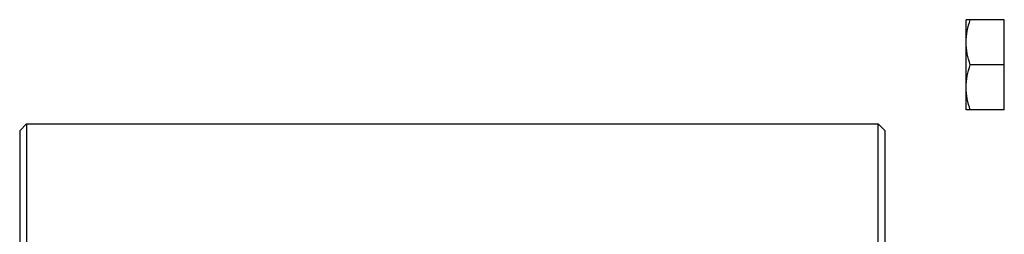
# Model space of a CAD drawing. Extents: x -1709 to 1181, y 8 to 1580.
# Tile 24 of 71: x -1158 to -1016, y 902 to 933. Entities that reach past the tile are written whole.
import ezdxf

# ---------------------------------------------------------------- set-up
doc = ezdxf.new("R2010")
doc.units = 0
doc.header["$LTSCALE"] = 65.395
doc.layers.get('0').update_dxf_attribs({"linetype": 'CONTINUOUS'})

msp = doc.modelspace()

# ---------------------------------------------------------------- linework, layer by layer
at = {"color": 6, "linetype": 'CONTINUOUS'}
for p, q in [((-1021.43, 919.66), (-1021.43, 932.66)), ((-1015.93, 932.66), (-1021.43, 932.66)), ((-1015.93, 926.16), (-1020.85, 926.16)), ((-1015.93, 919.66), (-1021.43, 919.66))]:
    msp.add_line(p, q, dxfattribs=at)
at = {"color": 2, "linetype": 'CONTINUOUS'}
msp.add_line((-1015.93, 919.66), (-1015.93, 932.66), dxfattribs=at)
at = {"color": 7, "linetype": 'CONTINUOUS'}
for p, q in [((-1157.13, 917.66), (-1158.13, 916.66)), ((-1157.13, 917.66), (-1157.13, 886.16)), ((-1157.13, 917.66), (-1034.13, 917.66)), ((-1034.13, 886.16), (-1034.13, 917.66)), ((-1034.13, 917.66), (-1033.13, 916.66)), ((-1158.13, 916.66), (-1158.13, 886.16)), ((-1033.13, 886.16), (-1033.13, 916.66))]:
    msp.add_line(p, q, dxfattribs=at)
at = {"color": 6, "linetype": 'CONTINUOUS'}
for points, knots in [([(-1021.43, 929.41), (-1021.43, 929.96), (-1021.32, 931.07), (-1021.03, 932.13), (-1020.85, 932.66)], [0, 0, 0, 0, 0.498127, 1, 1, 1, 1]), ([(-1020.85, 926.16), (-1021.03, 926.69), (-1021.32, 927.75), (-1021.43, 928.86), (-1021.43, 929.41)], [0, 0, 0, 0, 0.501873, 1, 1, 1, 1]), ([(-1021.43, 922.91), (-1021.43, 923.46), (-1021.32, 924.57), (-1021.03, 925.63), (-1020.85, 926.16)], [0, 0, 0, 0, 0.498127, 1, 1, 1, 1]), ([(-1020.85, 919.66), (-1021.03, 920.19), (-1021.32, 921.25), (-1021.43, 922.36), (-1021.43, 922.91)], [0, 0, 0, 0, 0.501873, 1, 1, 1, 1])]:
    msp.add_open_spline(points, degree=3, knots=knots, dxfattribs=at)

doc.saveas('drawing.dxf')
